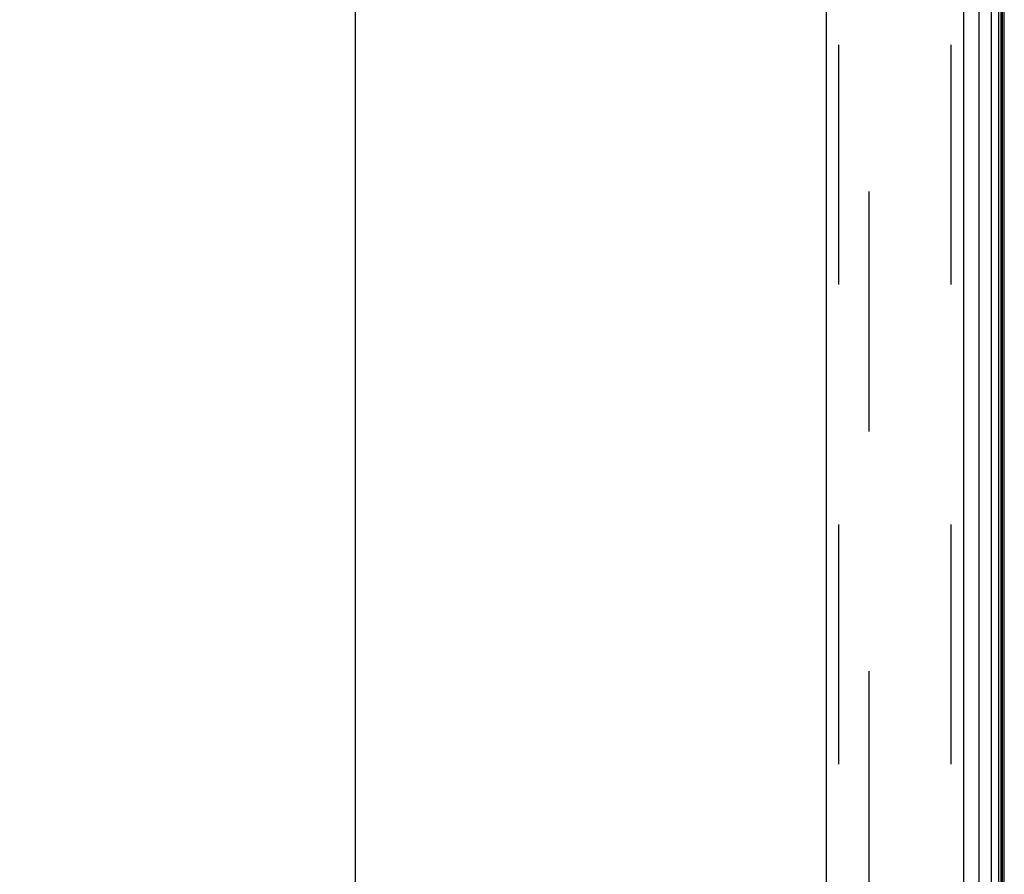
# Model space of a CAD drawing. Header units: inches. Extents: x 0 to 262, y 0 to 169.
# Tile 250 of 256: x 130 to 136, y 67 to 72. Entities that reach past the tile are written whole.
import ezdxf

# ---------------------------------------------------------------- set-up
doc = ezdxf.new("R2010")
doc.units = ezdxf.units.IN
doc.header["$LTSCALE"] = 14.384615
doc.header["$MEASUREMENT"] = 0
doc.linetypes.add('HIDDEN', pattern=[0.2, 0.1, -0.1])
doc.layers.get('0').update_dxf_attribs({"linetype": 'CONTINUOUS'})
for name, color, linetype in [('DEFAULT_2', 8, 'HIDDEN'), ('DIMENSIONS', 7, 'CONTINUOUS'), ('LEFTHAND_DOOR_ASSEMBLY', 7, 'CONTINUOUS'), ('RIGHTHAND_DOOR_ASSEMBLY', 7, 'CONTINUOUS')]:
    doc.layers.add(name, color=color, linetype=linetype)
doc.styles.get("Standard").update_dxf_attribs({"font": 'arial.ttf'})
doc.dimstyles.new('DIMSTYLE_1', dxfattribs={"dimtxt": 1.153846, "dimasz": 1.538462, "dimexe": 0.09, "dimexo": 0.07, "dimgap": 0.0375, "dimtad": 0, "dimtih": 1, "dimtoh": 1, "dimzin": 4, "dimdsep": 46, "dimtxsty": 'Standard', "dimblk": '_FILLED', "dimblk1": '_FILLED', "dimblk2": '_FILLED', "dimcen": 0.09, "dimadec": 3, "dimazin": 1, "dimtfac": 1, "dimtdec": 3, "dimtofl": 0, "dimtmove": 0, "dimatfit": 3, "dimldrblk": '_FILLED', "dimfxl": 0, "dimtolj": 1, "dimtzin": 4, "dimarcsym": 0})

# ---------------------------------------------------------------- blocks, each defined once
blk = doc.blocks.new('_FILLED')
at = {"color": 0, "linetype": 'ByBlock'}
blk.add_solid([(0, 0), (-1, 0.2), (-1, -0.2)], dxfattribs=at)
blk = doc.blocks.new('*D12')
at = {"layer": 'DIMENSIONS', "color": 2, "linetype": 'Continuous'}
for p, q in [((134.976, 121.2255), (130.6716, 121.2255)), ((132.0562, 121.2255), (132.0562, 86.3794)), ((132.0562, 49.2255), (132.0562, 84.0717)), ((134.987, 49.2255), (130.6716, 49.2255))]:
    blk.add_line(p, q, dxfattribs=at)
at = {"layer": 'DIMENSIONS', "color": 2, "linetype": 'Continuous', "xscale": 1.5384615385, "yscale": 1.5384615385, "zscale": 1.5384615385}
for p, rotation in [((132.0562, 121.2255), 90), ((132.0562, 49.2255), 270)]:
    blk.add_blockref('_FILLED', p, dxfattribs=dict(at, rotation=rotation))
at = {"layer": 'DIMENSIONS', "color": 2, "linetype": 'Continuous', "insert": (132.0562, 85.8025), "char_height": 1.15385, "width": 4.032027, "attachment_point": 2, "line_spacing_factor": 0.9}
blk.add_mtext('72.00', dxfattribs=at)

msp = doc.modelspace()

# ---------------------------------------------------------------- linework, layer by layer
at = {"color": 3, "linetype": 'Continuous'}
msp.add_line((135.9489, 49.3295), (135.9489, 121.1215), dxfattribs=at)
at = {"layer": 'DEFAULT_2', "color": 8, "linetype": 'HIDDEN'}
msp.add_line((135.1364, 119.96), (135.1364, 50.4911), dxfattribs=at)
at = {"layer": 'LEFTHAND_DOOR_ASSEMBLY', "color": 8, "linetype": 'HIDDEN'}
for p, q in [((134.9539, 120.8405), (134.9539, 49.6105)), ((135.6289, 120.8405), (135.6289, 49.6105))]:
    msp.add_line(p, q, dxfattribs=at)
at = {"layer": 'RIGHTHAND_DOOR_ASSEMBLY', "color": 3, "linetype": 'Continuous'}
for p, q in [((134.8789, 120.8405), (134.8789, 49.6105)), ((135.7039, 120.8405), (135.7039, 49.6105))]:
    msp.add_line(p, q, dxfattribs=at)
at = {"layer": 'RIGHTHAND_DOOR_ASSEMBLY', "color": 8, "linetype": 'HIDDEN'}
for p, q in [((134.9539, 120.8405), (134.9539, 49.6105)), ((135.6289, 120.8405), (135.6289, 49.6105))]:
    msp.add_line(p, q, dxfattribs=at)
at = {"layer": 'RIGHTHAND_DOOR_ASSEMBLY', "color": 7, "linetype": 'Continuous'}
for p, q in [((135.796, 120.8625), (135.796, 49.5885)), ((135.8712, 49.5602), (135.8712, 120.8909)), ((135.9146, 120.882), (135.9146, 49.5691)), ((135.9283, 120.8752), (135.9283, 49.5759)), ((135.937, 120.8728), (135.937, 49.5782))]:
    msp.add_line(p, q, dxfattribs=at)

# ---------------------------------------------------------------- dimensions: what is measured, and where the dimension line sits
at = {"layer": 'DIMENSIONS', "color": 2, "linetype": 'Continuous'}
dim = msp.add_linear_dim(base=(132.0562, 121.2255), p1=(135.057, 49.2255), p2=(135.046, 121.2255), angle=90, dimstyle='DIMSTYLE_1', dxfattribs=at)
dim.commit()
dim.dimension.update_dxf_attribs({"geometry": '*D12', "text_midpoint": (132.0559, 85.2191), "dimtype": 160})

doc.saveas('drawing.dxf')
